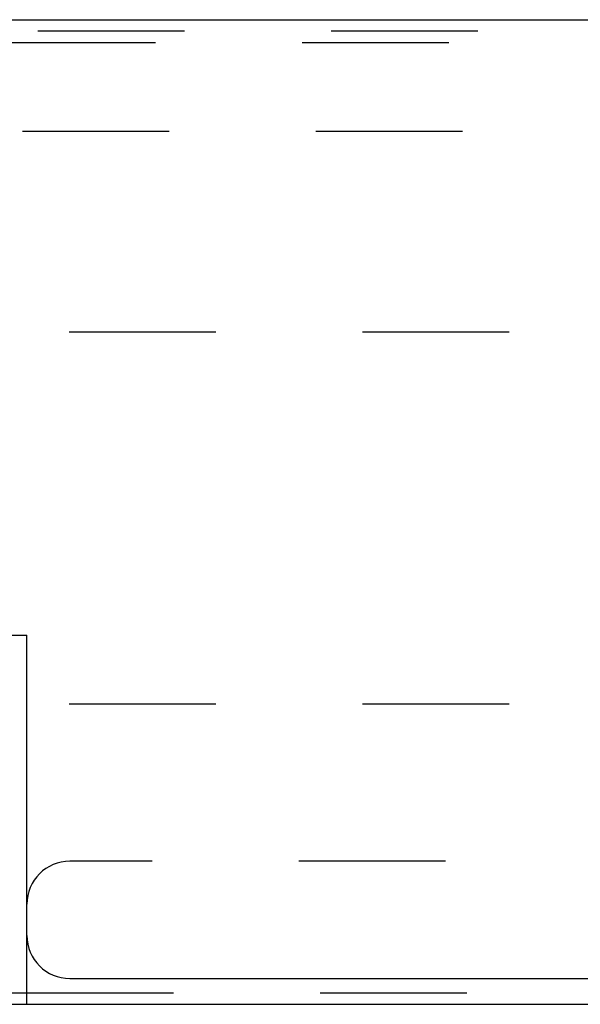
# Model space of a CAD drawing. Header units: inches. Extents: x 0 to 73.3, y 0 to 56.7.
# Tile 35 of 36: x 67.8 to 69.3, y 25.5 to 28.2. Entities that reach past the tile are written whole.
import ezdxf

# ---------------------------------------------------------------- set-up
doc = ezdxf.new("R2010")
doc.units = ezdxf.units.IN
doc.header["$LTSCALE"] = 4.033333
doc.header["$MEASUREMENT"] = 0
doc.linetypes.add('HIDDEN', pattern=[0.2, 0.1, -0.1])
doc.layers.get('0').update_dxf_attribs({"linetype": 'CONTINUOUS'})
doc.layers.add('DEFAULT_2', color=8, linetype='HIDDEN')

msp = doc.modelspace()

# ---------------------------------------------------------------- linework, layer by layer
at = {"color": 7, "linetype": 'Continuous'}
for p, q in [((48.3354, 28.1899), (72.2527, 28.1899)), ((65.2823, 26.497), (67.7862, 26.497)), ((67.7862, 25.4813), (67.7862, 26.497)), ((67.9043, 25.5522), (72.2921, 25.5522)), ((65.2823, 25.5128), (67.7862, 25.5128)), ((48.3059, 25.4813), (72.2823, 25.4813))]:
    msp.add_line(p, q, dxfattribs=at)
msp.add_arc((67.9043, 25.6703), 0.1181, 180, 270, dxfattribs=at)
at = {"layer": 'DEFAULT_2', "color": 8, "linetype": 'HIDDEN'}
for p, q in [((72.2527, 28.1585), (48.3354, 28.1585)), ((48.3768, 28.127), (72.2114, 28.127)), ((48.4142, 27.8829), (72.174, 27.8829)), ((49.3492, 27.3317), (71.239, 27.3317)), ((49.3492, 26.3081), (71.239, 26.3081)), ((72.1642, 25.875), (67.9043, 25.875)), ((67.7862, 25.5128), (72.2823, 25.5128))]:
    msp.add_line(p, q, dxfattribs=at)
msp.add_arc((67.9043, 25.7569), 0.1181, 90, 180, dxfattribs=at)

doc.saveas('drawing.dxf')
